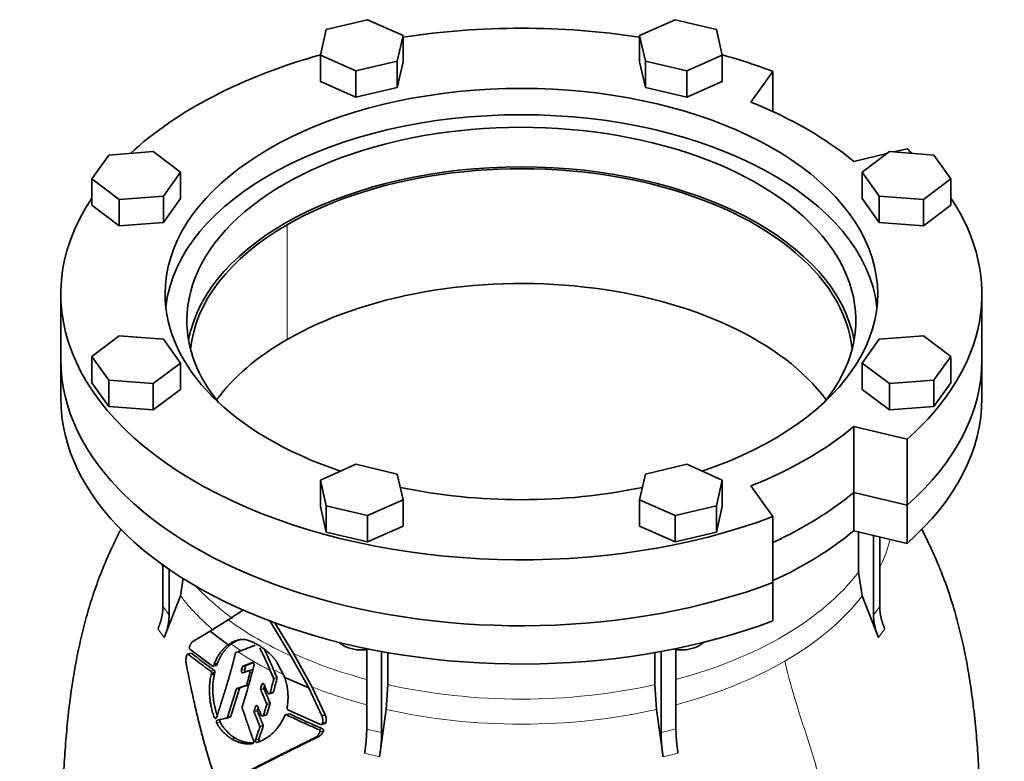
# Model space of a CAD drawing. Header units: millimetres. Extents: x 446 to 1338, y -1671 to 1539.
# Tile 9 of 25: x 1033 to 1338, y -654 to -425. Entities that reach past the tile are written whole.
import ezdxf

# ---------------------------------------------------------------- set-up
doc = ezdxf.new("R2010")
doc.units = ezdxf.units.MM
doc.layers.add('VSI344-454_FLANG', color=7, linetype='Continuous')
doc.layers.add('VSI344-454_TESTA', color=7, linetype='Continuous')

# ---------------------------------------------------------------- blocks, each defined once
blk = doc.blocks.new('SE4')
at = {"layer": 'VSI344-454_FLANG', "color": 7, "linetype": 'Continuous', "lineweight": 35}
for p, q in [((1140.89, -424.67), (1128.09, -427.73)), ((1151.88, -429.54), (1140.89, -424.67)), ((1236, -424.67), (1225.01, -429.54)), ((1248.81, -427.73), (1236, -424.67)), ((1128.09, -427.73), (1126.28, -435.67)), ((1150.07, -437.47), (1151.88, -429.54)), ((1151.88, -429.54), (1151.88, -437.71)), ((1225.01, -429.54), (1225.01, -437.71)), ((1225.01, -429.54), (1226.82, -437.47)), ((1250.61, -435.67), (1248.81, -427.73)), ((1126.28, -435.67), (1126.28, -443.83)), ((1126.28, -435.67), (1137.27, -440.54)), ((1137.27, -440.54), (1150.07, -437.47)), ((1150.07, -437.47), (1150.07, -445.64)), ((1150.07, -445.64), (1151.88, -437.71)), ((1225.01, -437.71), (1226.82, -445.64)), ((1226.82, -437.47), (1226.82, -445.64)), ((1226.82, -437.47), (1239.62, -440.54)), ((1239.62, -440.54), (1250.61, -435.67)), ((1250.61, -435.67), (1250.61, -443.83)), ((1137.27, -440.54), (1137.27, -448.7)), ((1239.62, -440.54), (1239.62, -448.7)), ((1259.48, -450.19), (1266.31, -440.67)), ((1266.31, -440.67), (1266.31, -453.12)), ((1126.28, -443.83), (1137.27, -448.7)), ((1239.62, -448.7), (1250.61, -443.83)), ((1137.27, -448.7), (1150.07, -445.64)), ((1226.82, -445.64), (1239.62, -448.7)), ((1074.57, -465.52), (1060.83, -466.56)), ((1083, -471.87), (1074.57, -465.52)), ((1301.53, -466.12), (1291.3, -468.57)), ((1302.32, -465.52), (1293.89, -471.87)), ((1316.06, -466.56), (1302.32, -465.52)), ((1307.79, -464.62), (1303.62, -465.62)), ((1060.83, -466.56), (1055.53, -473.96)), ((1321.36, -473.96), (1316.06, -466.56)), ((1077.7, -479.26), (1083, -471.87)), ((1083, -471.87), (1083, -480.03)), ((1293.89, -471.87), (1293.89, -480.03)), ((1293.89, -471.87), (1299.19, -479.26)), ((1055.53, -473.96), (1055.53, -482.12)), ((1055.53, -473.96), (1063.96, -480.3)), ((1312.93, -480.3), (1321.36, -473.96)), ((1321.36, -473.96), (1321.36, -482.12)), ((1063.96, -480.3), (1077.7, -479.26)), ((1063.96, -480.3), (1063.96, -488.47)), ((1077.7, -479.26), (1077.7, -487.42)), ((1077.7, -487.42), (1083, -480.03)), ((1293.89, -480.03), (1299.19, -487.42)), ((1299.19, -479.26), (1299.19, -487.42)), ((1299.19, -479.26), (1312.93, -480.3)), ((1312.93, -480.3), (1312.93, -488.47)), ((1055.53, -482.12), (1063.96, -488.47)), ((1312.93, -488.47), (1321.36, -482.12)), ((1063.96, -488.47), (1077.7, -487.42)), ((1299.19, -487.42), (1312.93, -488.47)), ((1045.95, -509.58), (1045.95, -529.99)), ((1330.95, -529.99), (1330.95, -509.58)), ((1063.96, -522.52), (1055.53, -528.87)), ((1077.7, -523.57), (1063.96, -522.52)), ((1083, -530.96), (1077.7, -523.57)), ((1299.19, -523.57), (1293.89, -530.96)), ((1312.93, -522.52), (1299.19, -523.57)), ((1321.36, -528.87), (1312.93, -522.52)), ((1055.53, -528.87), (1055.53, -537.04)), ((1055.53, -528.87), (1060.83, -536.26)), ((1316.06, -536.26), (1321.36, -528.87)), ((1321.36, -528.87), (1321.36, -537.04)), ((1074.57, -537.31), (1083, -530.96)), ((1083, -530.96), (1083, -539.12)), ((1293.89, -530.96), (1293.89, -539.12)), ((1293.89, -530.96), (1302.32, -537.31)), ((1055.53, -537.04), (1060.83, -544.43)), ((1060.83, -536.26), (1060.83, -544.43)), ((1060.83, -536.26), (1074.57, -537.31)), ((1074.57, -537.31), (1074.57, -545.47)), ((1074.57, -545.47), (1083, -539.12)), ((1293.89, -539.12), (1302.32, -545.47)), ((1302.32, -537.31), (1316.06, -536.26)), ((1302.32, -537.31), (1302.32, -545.47)), ((1316.06, -536.26), (1316.06, -544.43)), ((1316.06, -544.43), (1321.36, -537.04)), ((1060.83, -544.43), (1074.57, -545.47)), ((1302.32, -545.47), (1316.06, -544.43)), ((1291.3, -550.59), (1307.79, -554.53)), ((1291.3, -571), (1291.3, -550.59)), ((1307.79, -554.53), (1307.79, -574.95)), ((1137.27, -562.29), (1126.28, -567.16)), ((1150.07, -565.35), (1137.27, -562.29)), ((1239.62, -562.29), (1226.82, -565.35)), ((1250.61, -567.16), (1239.62, -562.29)), ((1151.88, -573.28), (1150.07, -565.35)), ((1226.82, -565.35), (1225.01, -573.28)), ((1126.28, -567.16), (1126.28, -575.33)), ((1126.28, -567.16), (1128.09, -575.09)), ((1248.81, -575.09), (1250.61, -567.16)), ((1250.61, -567.16), (1250.61, -575.33)), ((1266.31, -578.48), (1259.48, -568.96)), ((1291.3, -571), (1307.79, -574.95)), ((1126.28, -575.33), (1128.09, -583.26)), ((1128.09, -575.09), (1128.09, -583.26)), ((1128.09, -575.09), (1140.89, -578.15)), ((1140.89, -578.15), (1151.88, -573.28)), ((1151.88, -573.28), (1151.88, -581.45)), ((1225.01, -573.28), (1225.01, -581.45)), ((1225.01, -573.28), (1236, -578.15)), ((1236, -578.15), (1248.81, -575.09)), ((1248.81, -575.09), (1248.81, -583.26)), ((1248.81, -583.26), (1250.61, -575.33)), ((1140.89, -578.15), (1140.89, -586.32)), ((1236, -578.15), (1236, -586.32)), ((1266.31, -578.48), (1266.31, -598.89)), ((1140.89, -586.32), (1151.88, -581.45)), ((1225.01, -581.45), (1236, -586.32)), ((1128.09, -583.26), (1140.89, -586.32)), ((1236, -586.32), (1248.81, -583.26))]:
    blk.add_line(p, q, dxfattribs=at)
for centre, major_axis, start_param, end_param in [((1188.45, -509.58), (142.5, 0), 1.311301, 1.830292), ((1188.45, -509.58), (142.5, 0), 2.022017, 2.584178), ((1188.45, -509.58), (142.5, 0), 0.992709, 1.119576), ((1188.45, -509.58), (-110.25, 0), 2.103318, 6.283185), ((1188.45, -509.58), (125, 0), 0.604412, 0.966385), ((1188.45, -517.74), (-103.5, 0), 2.703137, 6.283185), ((1188.45, -517.74), (110.25, 0), 0.064181, 3.077412), ((1188.45, -509.58), (-142.5, 0), 3.699007, 3.71968), ((1188.45, -529.99), (103.5, 0), 0.102659, 3.038933), ((1188.45, -509.58), (142.5, 0), 2.772791, 5.290477), ((1188.45, -509.58), (-142.5, 0), 2.563505, 3.510394), ((1188.45, -509.58), (-110.25, 0), 0, 1.038274), ((1188.45, -517.74), (-103.5, 0), 0, 0.438456), ((1188.45, -529.99), (142.5, 0), 3.141593, 5.290477), ((1188.45, -529.99), (-142.5, 0), 2.563505, 3.141593), ((1188.45, -509.58), (125, 0), 5.316801, 5.678774), ((1188.45, -509.58), (-110.25, 0), 1.224323, 1.91727), ((1188.45, -529.99), (125, 0), 5.384862, 5.678774)]:
    blk.add_ellipse(centre, major_axis=major_axis, ratio=0.57735, start_param=start_param, end_param=end_param, dxfattribs=at)
at = {"layer": 'VSI344-454_TESTA', "color": 4, "linetype": 'Continuous', "lineweight": 9}
for p, q in [((1115.97, -523.66), (1115.97, -488.14)), ((1297.43, -608.93), (1299.34, -606.26)), ((1075.98, -613.22), (1077.9, -615.89)), ((1299, -615.89), (1300.91, -613.22)), ((1085.39, -621.07), (1086.45, -620.79)), ((1092.39, -626.33), (1093.44, -626.05)), ((1102.88, -625.82), (1101.85, -626.09)), ((1103.14, -624.79), (1102.11, -625.07)), ((1104.46, -626.89), (1105.11, -626.71)), ((1103.26, -630.74), (1104.29, -630.46)), ((1103.5, -630.45), (1104.18, -630.27)), ((1108.75, -630.27), (1108.15, -630.43)), ((1111.76, -628.49), (1112.79, -628.22)), ((1111.8, -628.87), (1112.83, -628.6)), ((1101.22, -631.7), (1100.18, -631.98)), ((1108.83, -631.43), (1107.8, -631.71)), ((1108.86, -631.84), (1107.83, -632.12)), ((1110.72, -633), (1111.75, -632.73)), ((1109.62, -636.31), (1110.66, -636.03)), ((1109.65, -636.72), (1110.68, -636.45)), ((1106.81, -638.28), (1105.78, -638.56)), ((1106.83, -638.69), (1105.79, -638.97)), ((1106.83, -637.1), (1106.17, -637.27)), ((1108.68, -639.89), (1109.72, -639.61)), ((1115.77, -639.82), (1116.82, -639.54)), ((1094.18, -640.5), (1093.48, -640.68)), ((1095.21, -641.98), (1094.17, -642.26)), ((1097.5, -640.54), (1098.54, -640.26)), ((1107.48, -643.25), (1108.52, -642.97)), ((1107.49, -643.66), (1108.54, -643.38)), ((1125.86, -644.4), (1126.92, -644.11)), ((1126.13, -645.08), (1127.19, -644.8)), ((1140.6, -644.23), (1145.22, -645.33)), ((1100.05, -647.09), (1099.01, -647.37)), ((1107.24, -647.39), (1106.2, -647.67)), ((1139.95, -651.71), (1144.57, -652.82)), ((1232.32, -652.82), (1236.94, -651.71))]:
    blk.add_line(p, q, dxfattribs=at)
at = {"layer": 'VSI344-454_TESTA', "color": 7, "linetype": 'Continuous', "lineweight": 35}
for p, q in [((1045.95, -529.99), (1045.95, -541.83)), ((1330.95, -541.83), (1330.95, -529.99)), ((1307.79, -574.95), (1291.3, -571)), ((1291.3, -571), (1291.3, -582.84)), ((1307.79, -574.95), (1307.79, -586.79)), ((1307.79, -586.79), (1291.3, -582.84)), ((1292.79, -583.2), (1292.79, -595.64)), ((1297.43, -584.31), (1297.43, -608.93)), ((1299.34, -584.76), (1299.34, -606.26)), ((1077.55, -593.2), (1077.55, -606.26)), ((1079.46, -594.53), (1079.46, -608.93)), ((1292.79, -595.64), (1293.95, -602.95)), ((1082.94, -602.95), (1083.8, -597.54)), ((1266.31, -610.73), (1266.31, -598.89)), ((1082.94, -602.95), (1077.9, -615.89)), ((1299, -615.89), (1293.95, -602.95)), ((1097.74, -610.41), (1102.46, -607.32)), ((1092.2, -613.91), (1097.74, -610.41)), ((1110.5, -610.49), (1117.16, -621.6)), ((1117.93, -620.85), (1112.11, -611.12)), ((1086.84, -617.08), (1092.2, -613.91)), ((1092.2, -613.91), (1097.69, -618.17)), ((1086.29, -620.73), (1085.09, -621.06)), ((1092.86, -624.75), (1085.89, -619.5)), ((1100.16, -620.58), (1100.83, -620.32)), ((1123.73, -631.23), (1117.93, -620.85)), ((1140.6, -619.57), (1140.6, -644.23)), ((1145.22, -620.03), (1145.22, -645.33)), ((1147.14, -620.57), (1147.14, -630.47)), ((1229.75, -620.57), (1229.75, -630.47)), ((1231.68, -620.18), (1231.68, -645.33)), ((1236.29, -619.57), (1236.29, -644.23)), ((1093.01, -624.8), (1094.22, -624.48)), ((1093.43, -624.12), (1093.29, -624.53)), ((1093.29, -624.53), (1094.33, -624.25)), ((1094.47, -623.84), (1093.43, -624.12)), ((1094.33, -624.25), (1094.47, -623.84)), ((1105.23, -623.62), (1102.32, -624.8)), ((1103.35, -624.52), (1102.32, -624.8)), ((1103.35, -624.52), (1105.32, -623.72)), ((1115.27, -628.29), (1112.93, -623.69)), ((1117.16, -621.6), (1122.67, -631.46)), ((1092.57, -626.98), (1092.46, -627.41)), ((1093.5, -627.14), (1092.46, -627.41)), ((1092.57, -626.98), (1093.61, -626.7)), ((1093.5, -627.14), (1093.61, -626.7)), ((1102.31, -626.79), (1103.99, -626.2)), ((1105.09, -625.9), (1103.86, -626.23)), ((1115.27, -628.29), (1122.67, -631.46)), ((1146.66, -638.18), (1147.14, -630.47)), ((1229.75, -630.47), (1230.24, -638.18)), ((1100.18, -631.98), (1097.5, -640.54)), ((1098.54, -640.26), (1101.22, -631.7)), ((1101.46, -631.42), (1100.42, -631.7)), ((1110.4, -633.31), (1111.6, -632.99)), ((1122.67, -631.46), (1126.73, -640.08)), ((1127.79, -639.8), (1123.73, -631.23)), ((1116.62, -639.49), (1115.39, -639.82)), ((1126.33, -642.81), (1116.24, -638.25)), ((1146.66, -638.18), (1144.57, -652.82)), ((1232.32, -652.82), (1230.24, -638.18)), ((1097.23, -640.83), (1098.35, -640.54)), ((1108.36, -640.2), (1109.58, -639.87)), ((1126.5, -642.86), (1127.86, -642.5)), ((1127.8, -639.79), (1126.74, -640.08)), ((1126.91, -642.49), (1127.97, -642.2)), ((1125.75, -646.55), (1124.69, -646.83))]:
    blk.add_line(p, q, dxfattribs=at)
for centre, major_axis, start_param, end_param in [((1188.45, -529.99), (-102.5, 0), 3.197731, 5.497787), ((1188.45, -529.99), (102.5, 0), 2.356194, 3.085455), ((1188.45, -565.51), (-102.5, 0), 3.543769, 5.497787), ((1188.45, -565.51), (102.5, 0), 2.356194, 2.739416), ((1188.45, -529.99), (142.5, 0), 3.141593, 5.290477), ((1188.45, -529.99), (-142.5, 0), 2.563505, 3.141593), ((1188.45, -541.83), (142.5, 0), 3.141593, 5.290477), ((1188.45, -541.83), (-142.5, 0), 2.563505, 3.141593), ((1188.45, -529.99), (125, 0), 5.384862, 5.678774), ((1188.45, -541.83), (125, 0), 5.384862, 5.678774), ((1139.08, -615.13), (-8, 0), 0.514148, 1.885753), ((1237.81, -615.13), (-8, 0), 1.255839, 2.627445)]:
    blk.add_ellipse(centre, major_axis=major_axis, ratio=0.57735, start_param=start_param, end_param=end_param, dxfattribs=at)
at = {"layer": 'VSI344-454_TESTA', "color": 4, "linetype": 'Continuous', "lineweight": 9}
for centre, major_axis, start_param, end_param in [((1188.45, -576.16), (-115.26, 0), 2.874758, 3.000264), ((1188.45, -576.16), (115.26, 0), 3.398645, 3.412995), ((1188.45, -569.13), (114, 0), 5.146009, 5.868555), ((1188.45, -569.13), (-114, 0), 0.490111, 0.669286), ((1188.45, -576.16), (-115.26, 0), 0.41439, 0.598473), ((1188.45, -576.16), (115.26, 0), 5.497787, 5.868795), ((1188.45, -569.13), (-115.5, 0), 0.667535, 0.905636), ((1188.45, -576.16), (-115.26, 0), 0.678203, 0.720353), ((1188.45, -575.81), (-116.7, 0), 0.721598, 0.842309), ((1188.45, -569.13), (-114, 0), 0.90392, 1.137), ((1188.45, -576.16), (115.26, 0), 5.140965, 5.497787), ((1188.45, -576.16), (-115.26, 0), 0.843396, 0.877131), ((1188.45, -569.13), (114, 0), 4.341621, 5.083156), ((1188.45, -576.16), (-115.26, 0), 0.974671, 1.142668), ((1188.45, -576.16), (-115.26, 0), 1.199788, 1.941804)]:
    blk.add_ellipse(centre, major_axis=major_axis, ratio=0.57735, start_param=start_param, end_param=end_param, dxfattribs=at)
at = {"layer": 'VSI344-454_TESTA', "color": 7, "linetype": 'Continuous', "lineweight": 35}
for points, degree, knots in [([(1064.61, -582.28), (1064.45, -582.58), (1063.23, -584.96), (1061.02, -589.55), (1058.25, -596.12), (1055.83, -602.84), (1053.8, -609.57), (1052.12, -616.26), (1050.67, -623.17), (1049.43, -630.46), (1048.42, -638.08), (1047.64, -645.84), (1047.05, -653.72), (1046.66, -661.27), (1046.42, -668.24), (1046.28, -674.5), (1046.19, -679.34), (1046.1, -683.92), (1046.1, -686.24), (1046.09, -687.56)], 3, [0.2690895, 0.2690895, 0.2690895, 0.2690895, 0.275727, 0.3208336, 0.3671459, 0.4126293, 0.4584486, 0.502131, 0.5456597, 0.5958362, 0.6471687, 0.6988904, 0.7538644, 0.8115405, 0.8580761, 0.9025954, 0.9494262, 0.975664, 1, 1, 1, 1]), ([(1330.79, -687.58), (1330.79, -686.57), (1330.79, -684.38), (1330.73, -680.78), (1330.66, -677.18), (1330.57, -672.65), (1330.44, -666.99), (1330.17, -659.73), (1329.74, -652.15), (1329.09, -643.98), (1328.23, -636.08), (1327.08, -628.03), (1325.72, -620.61), (1324.12, -613.52), (1322.28, -606.74), (1320.04, -599.83), (1317.37, -592.99), (1314.75, -587.17), (1313.02, -583.71), (1312.32, -582.35)], 3, [0, 0, 0, 0, 0.0184492, 0.0473736, 0.0746862, 0.1044637, 0.1514113, 0.1991886, 0.2581517, 0.31113, 0.3685462, 0.4181961, 0.4723501, 0.5159329, 0.5590908, 0.6074193, 0.6553315, 0.7003736, 0.7299417, 0.7299417, 0.7299417, 0.7299417]), ([(1075.98, -613.22), (1076.76, -611.48), (1077.15, -609.72), (1077.55, -607.96), (1077.55, -606.27)], 2, [0, 0, 0, 0.500132, 0.500132, 1, 1, 1]), ([(1299.34, -606.26), (1299.34, -607.96), (1299.74, -609.72), (1300.14, -611.48), (1300.91, -613.22)], 2, [0, 0, 0, 0.5, 0.5, 1, 1, 1]), ([(1079.46, -608.93), (1079.46, -610.63), (1079.07, -612.39), (1078.67, -614.15), (1077.9, -615.89)], 2, [0, 0, 0, 0.499868, 0.499868, 1, 1, 1]), ([(1299, -615.89), (1298.22, -614.15), (1297.83, -612.39), (1297.43, -610.63), (1297.43, -608.93)], 2, [0, 0, 0, 0.5, 0.5, 1, 1, 1]), ([(1085.77, -618.78), (1085.8, -618.69), (1085.86, -618.53), (1085.96, -618.3), (1086.05, -618.09), (1086.15, -617.9), (1086.26, -617.7), (1086.38, -617.51), (1086.53, -617.33), (1086.68, -617.18), (1086.79, -617.11), (1086.84, -617.07)], 3, [0, 0, 0, 0, 0.117532, 0.229212, 0.33436, 0.43261, 0.523843, 0.650327, 0.771212, 0.88734, 1, 1, 1, 1]), ([(1097.69, -618.17), (1097.61, -618.23), (1097.44, -618.35), (1097.19, -618.56), (1096.95, -618.76), (1096.72, -618.97), (1096.49, -619.19), (1096.28, -619.41), (1096.06, -619.64), (1095.86, -619.87), (1095.66, -620.11), (1095.47, -620.35), (1095.24, -620.65), (1094.97, -621.04), (1094.67, -621.51), (1094.38, -622), (1094.12, -622.5), (1093.87, -623.02), (1093.64, -623.56), (1093.5, -623.94), (1093.43, -624.12)], 3, [0, 0, 0, 0, 0.048918, 0.097127, 0.144611, 0.191357, 0.237355, 0.282595, 0.327071, 0.370778, 0.413715, 0.455879, 0.497274, 0.57131, 0.644563, 0.717042, 0.788771, 0.859795, 0.930177, 1, 1, 1, 1]), ([(1094.47, -623.84), (1094.51, -623.75), (1094.57, -623.56), (1094.68, -623.29), (1094.79, -623.02), (1094.91, -622.75), (1095.03, -622.49), (1095.15, -622.23), (1095.28, -621.97), (1095.42, -621.72), (1095.56, -621.48), (1095.7, -621.24), (1095.85, -621), (1096.01, -620.76), (1096.16, -620.54), (1096.38, -620.24), (1096.66, -619.87), (1097.02, -619.44), (1097.4, -619.03), (1097.81, -618.64), (1098.24, -618.26), (1098.54, -618.03), (1098.69, -617.91)], 3, [0, 0, 0, 0, 0.035015, 0.070162, 0.105454, 0.140901, 0.176515, 0.212303, 0.248274, 0.284432, 0.320783, 0.357331, 0.394079, 0.431028, 0.468179, 0.50553, 0.581583, 0.660209, 0.741403, 0.825137, 0.911361, 1, 1, 1, 1]), ([(1103.43, -616.6), (1103.36, -616.59), (1103.2, -616.57), (1102.97, -616.54), (1102.72, -616.52), (1102.46, -616.51), (1102.19, -616.51), (1101.9, -616.52), (1101.55, -616.55), (1101.16, -616.6), (1100.77, -616.68), (1100.26, -616.82), (1099.69, -617.02), (1099.06, -617.31), (1098.55, -617.59), (1098.11, -617.87), (1097.83, -618.07), (1097.69, -618.17)], 3, [0, 0, 0, 0, 0.035469, 0.073247, 0.113368, 0.155868, 0.200777, 0.248126, 0.301729, 0.376079, 0.45126, 0.504147, 0.640653, 0.757772, 0.842597, 0.92337, 1, 1, 1, 1]), ([(1098.69, -617.91), (1098.76, -617.86), (1098.9, -617.76), (1099.11, -617.62), (1099.32, -617.47), (1099.55, -617.34), (1099.78, -617.2), (1100.15, -617), (1100.7, -616.75), (1101.23, -616.56), (1101.54, -616.48), (1101.58, -616.46)], 3, [0, 0, 0, 0, 0.0378546, 0.0767734, 0.1167484, 0.1577691, 0.1998227, 0.242894, 0.3598598, 0.4967717, 0.5211872, 0.5211872, 0.5211872, 0.5211872]), ([(1112.93, -623.69), (1112.87, -623.6), (1112.76, -623.42), (1112.58, -623.17), (1112.41, -622.94), (1112.25, -622.73), (1112.1, -622.53), (1111.95, -622.36), (1111.82, -622.19), (1111.69, -622.05), (1111.57, -621.92), (1111.47, -621.8), (1111.38, -621.7), (1111.29, -621.61), (1111.22, -621.54), (1110.92, -621.22), (1110.38, -620.69), (1109.6, -620.01), (1108.65, -619.26), (1107.52, -618.48), (1106.46, -617.87), (1105.66, -617.47), (1105.12, -617.22), (1104.56, -616.99), (1103.99, -616.78), (1103.62, -616.66), (1103.43, -616.6)], 3, [0, 0, 0, 0, 0.023408, 0.045495, 0.066267, 0.08573, 0.103886, 0.120734, 0.136272, 0.150498, 0.163408, 0.175, 0.185269, 0.194211, 0.201824, 0.208105, 0.293106, 0.373501, 0.449142, 0.581205, 0.713645, 0.768118, 0.824122, 0.881537, 0.94022, 1, 1, 1, 1]), ([(1084.74, -624.07), (1084.72, -623.95), (1084.69, -623.72), (1084.65, -623.39), (1084.63, -623.04), (1084.64, -622.69), (1084.7, -622.34), (1084.8, -621.88), (1084.9, -621.54), (1084.97, -621.31)], 3, [0, 0, 0, 0, 0.128357, 0.246909, 0.365609, 0.495543, 0.61697, 0.739244, 1, 1, 1, 1]), ([(1085.39, -621.07), (1085.38, -621.06), (1085.35, -621.04), (1085.31, -621.03), (1085.26, -621.02), (1085.21, -621.02), (1085.15, -621.05), (1085.09, -621.09), (1085.04, -621.15), (1085, -621.22), (1084.98, -621.28), (1084.97, -621.31)], 3, [0, 0, 0, 0, 0.08625, 0.171682, 0.257868, 0.382817, 0.507255, 0.630143, 0.752988, 0.876537, 1, 1, 1, 1]), ([(1085.77, -618.78), (1085.76, -618.8), (1085.74, -618.84), (1085.73, -618.91), (1085.72, -618.98), (1085.72, -619.05), (1085.72, -619.12), (1085.73, -619.21), (1085.76, -619.32), (1085.81, -619.43), (1085.86, -619.48), (1085.89, -619.5)], 3, [0, 0, 0, 0, 0.084422, 0.165946, 0.246194, 0.32687, 0.409652, 0.496096, 0.666594, 0.830213, 1, 1, 1, 1]), ([(1094.13, -640.65), (1094.74, -638.76), (1094.9, -638.26), (1095.34, -636.88), (1095.68, -635.81), (1096.58, -632.99), (1097.25, -630.78), (1098.06, -628.08), (1098.7, -625.73), (1099.41, -623.16), (1099.95, -620.85)], 2, [0, 0, 0, 0.125, 0.125, 0.25, 0.25, 0.5, 0.5, 0.75, 0.75, 1, 1, 1]), ([(1100.16, -620.58), (1100.14, -620.59), (1100.11, -620.6), (1100.07, -620.63), (1100.02, -620.68), (1099.98, -620.75), (1099.96, -620.82), (1099.95, -620.85)], 3, [0, 0, 0, 0, 0.16747, 0.33309, 0.500577, 0.750185, 1, 1, 1, 1]), ([(1111.8, -625.86), (1111.47, -625.08), (1110.79, -623.51), (1109.79, -621.36), (1109.12, -619.99), (1108.83, -619.4)], 3, [0, 0, 0, 0, 0.3333333, 0.6666667, 0.9158048, 0.9158048, 0.9158048, 0.9158048]), ([(1094.45, -661.72), (1094.32, -661.35), (1094.06, -660.59), (1093.68, -659.44), (1093.3, -658.29), (1092.92, -657.14), (1092.55, -655.98), (1092.19, -654.81), (1091.83, -653.63), (1091.47, -652.45), (1091.12, -651.26), (1090.78, -650.07), (1090.44, -648.86), (1090.11, -647.65), (1089.78, -646.44), (1089.45, -645.22), (1089.14, -643.99), (1088.69, -642.22), (1088.12, -639.89), (1087.43, -636.95), (1086.75, -633.89), (1086.07, -630.72), (1085.4, -627.43), (1084.96, -625.2), (1084.74, -624.07)], 3, [0, 0, 0, 0, 0.030328, 0.060804, 0.091429, 0.122206, 0.153136, 0.184222, 0.215465, 0.246867, 0.278431, 0.310158, 0.342051, 0.374109, 0.406337, 0.438735, 0.471305, 0.504049, 0.578996, 0.657008, 0.738102, 0.822291, 0.909586, 1, 1, 1, 1]), ([(1092.86, -624.75), (1092.88, -624.76), (1092.91, -624.78), (1092.96, -624.8), (1093.01, -624.8), (1093.06, -624.79), (1093.14, -624.76), (1093.23, -624.69), (1093.27, -624.58), (1093.3, -624.53)], 3, [0, 0, 0, 0, 0.103611, 0.203327, 0.301591, 0.400957, 0.503894, 0.751518, 1, 1, 1, 1]), ([(1094.34, -624.25), (1094.33, -624.27), (1094.32, -624.31), (1094.29, -624.36), (1094.26, -624.41), (1094.21, -624.46), (1094.15, -624.5), (1094.09, -624.52), (1094.03, -624.52), (1093.96, -624.51), (1093.92, -624.48), (1093.9, -624.47)], 3, [0, 0, 0, 0, 0.083986, 0.167509, 0.251959, 0.376203, 0.500583, 0.624697, 0.748972, 0.874639, 1, 1, 1, 1]), ([(1103.35, -624.52), (1103.33, -624.53), (1103.3, -624.54), (1103.26, -624.58), (1103.21, -624.63), (1103.17, -624.7), (1103.15, -624.76), (1103.14, -624.79)], 3, [0, 0, 0, 0, 0.166832, 0.332012, 0.499081, 0.749367, 1, 1, 1, 1]), ([(1105.23, -623.62), (1105.25, -623.61), (1105.28, -623.6), (1105.35, -623.6), (1105.44, -623.61), (1105.54, -623.67), (1105.63, -623.77), (1105.69, -623.89), (1105.74, -624.02), (1105.75, -624.14), (1105.74, -624.23), (1105.74, -624.28), (1105.73, -624.3)], 3, [0, 0, 0, 0, 0.062353, 0.125158, 0.24996, 0.374797, 0.499677, 0.624614, 0.749589, 0.874588, 0.937494, 1, 1, 1, 1]), ([(1092.46, -627.41), (1092.4, -627.7), (1092.26, -628.28), (1092.11, -629.21), (1091.99, -630.36), (1091.91, -631.84), (1091.95, -633.74), (1092.15, -635.59), (1092.48, -637.42), (1092.88, -639.05), (1093.29, -640.16), (1093.48, -640.68)], 3, [0, 0, 0, 0, 0.065392, 0.135018, 0.209054, 0.31821, 0.459165, 0.624086, 0.727787, 0.872222, 1, 1, 1, 1]), ([(1092.57, -626.98), (1092.58, -626.96), (1092.59, -626.92), (1092.59, -626.86), (1092.6, -626.78), (1092.59, -626.7), (1092.57, -626.6), (1092.54, -626.52), (1092.5, -626.44), (1092.45, -626.38), (1092.41, -626.35), (1092.39, -626.33)], 3, [0, 0, 0, 0, 0.083676, 0.167034, 0.251419, 0.376349, 0.501804, 0.626849, 0.751332, 0.876067, 1, 1, 1, 1]), ([(1094.52, -640.4), (1094.47, -640.29), (1094.39, -640.06), (1094.26, -639.7), (1094.13, -639.33), (1094.01, -638.94), (1093.89, -638.53), (1093.77, -638.11), (1093.66, -637.68), (1093.54, -637.13), (1093.39, -636.43), (1093.26, -635.64), (1093.14, -634.79), (1093.05, -633.9), (1092.99, -633), (1092.97, -632.12), (1092.97, -631.31), (1093.01, -630.49), (1093.07, -629.74), (1093.15, -629.03), (1093.25, -628.36), (1093.36, -627.73), (1093.46, -627.33), (1093.5, -627.13)], 3, [0, 0, 0, 0, 0.02826, 0.057418, 0.087472, 0.118419, 0.150254, 0.182969, 0.216554, 0.250998, 0.310069, 0.375912, 0.427432, 0.500644, 0.573156, 0.625373, 0.691441, 0.750209, 0.805071, 0.857422, 0.907318, 0.95482, 1, 1, 1, 1]), ([(1093.44, -626.05), (1093.45, -626.06), (1093.47, -626.08), (1093.51, -626.12), (1093.55, -626.17), (1093.58, -626.24), (1093.61, -626.32), (1093.63, -626.42), (1093.64, -626.51), (1093.63, -626.61), (1093.62, -626.67), (1093.61, -626.7)], 3, [0, 0, 0, 0, 0.082749, 0.16522, 0.248732, 0.373164, 0.49838, 0.623857, 0.748892, 0.874795, 1, 1, 1, 1]), ([(1102.31, -626.79), (1102.28, -626.79), (1102.21, -626.81), (1102.07, -626.77), (1101.92, -626.64), (1101.83, -626.41), (1101.82, -626.23), (1101.84, -626.14), (1101.85, -626.09)], 3, [0, 0, 0, 0, 0.124721, 0.24865, 0.50038, 0.748839, 0.874692, 1, 1, 1, 1]), ([(1102.11, -625.07), (1102.12, -625.05), (1102.13, -625), (1102.16, -624.95), (1102.2, -624.89), (1102.25, -624.83), (1102.3, -624.81), (1102.32, -624.8)], 3, [0, 0, 0, 0, 0.167832, 0.333794, 0.501453, 0.750788, 1, 1, 1, 1]), ([(1102.88, -625.82), (1102.87, -625.86), (1102.85, -625.95), (1102.86, -626.09), (1102.9, -626.23), (1102.96, -626.35), (1103.04, -626.44), (1103.14, -626.51), (1103.24, -626.53), (1103.3, -626.52), (1103.34, -626.51)], 3, [0, 0, 0, 0, 0.12575, 0.251408, 0.377042, 0.502526, 0.627755, 0.752499, 0.8765, 1, 1, 1, 1]), ([(1104.46, -626.89), (1104.47, -626.87), (1104.48, -626.82), (1104.48, -626.73), (1104.48, -626.61), (1104.44, -626.48), (1104.37, -626.36), (1104.29, -626.26), (1104.19, -626.2), (1104.1, -626.18), (1104.04, -626.19), (1104, -626.2), (1103.99, -626.2)], 3, [0, 0, 0, 0, 0.062709, 0.125843, 0.25116, 0.376322, 0.501352, 0.626278, 0.751007, 0.875429, 0.937895, 1, 1, 1, 1]), ([(1105.01, -625.92), (1105.03, -625.92), (1105.06, -625.91), (1105.11, -625.91), (1105.17, -625.92), (1105.23, -625.94), (1105.27, -625.96), (1105.3, -625.98)], 3, [0, 0, 0, 0, 0.0629499, 0.1246998, 0.186508, 0.2496293, 0.3551818, 0.3551818, 0.3551818, 0.3551818]), ([(1103.26, -630.74), (1103.27, -630.73), (1103.3, -630.72), (1103.34, -630.7), (1103.37, -630.67), (1103.41, -630.62), (1103.46, -630.55), (1103.48, -630.49), (1103.5, -630.45)], 3, [0, 0, 0, 0, 0.125329, 0.249125, 0.373003, 0.498576, 0.74923, 1, 1, 1, 1]), ([(1108.15, -630.43), (1108.16, -630.41), (1108.17, -630.36), (1108.2, -630.31), (1108.23, -630.26), (1108.29, -630.2), (1108.36, -630.14), (1108.47, -630.12), (1108.59, -630.14), (1108.69, -630.2), (1108.79, -630.29), (1108.83, -630.37), (1108.85, -630.42)], 3, [0, 0, 0, 0, 0.062966, 0.124796, 0.186784, 0.250209, 0.375117, 0.49931, 0.626183, 0.752696, 0.875851, 1, 1, 1, 1]), ([(1111.8, -628.87), (1111.8, -628.85), (1111.81, -628.81), (1111.81, -628.75), (1111.81, -628.67), (1111.8, -628.58), (1111.77, -628.52), (1111.76, -628.49)], 3, [0, 0, 0, 0, 0.167837, 0.334108, 0.5018, 0.750897, 1, 1, 1, 1]), ([(1112.79, -628.22), (1112.8, -628.24), (1112.82, -628.28), (1112.83, -628.34), (1112.84, -628.42), (1112.84, -628.5), (1112.83, -628.56), (1112.83, -628.6)], 3, [0, 0, 0, 0, 0.166639, 0.331867, 0.498628, 0.749157, 1, 1, 1, 1]), ([(1115.96, -637.65), (1115.98, -637.52), (1116.03, -637.25), (1116.09, -636.85), (1116.14, -636.45), (1116.18, -636.05), (1116.22, -635.65), (1116.24, -635.25), (1116.26, -634.84), (1116.26, -634.44), (1116.26, -634.04), (1116.25, -633.63), (1116.23, -633.23), (1116.2, -632.72), (1116.14, -632.09), (1116.03, -631.35), (1115.9, -630.6), (1115.72, -629.83), (1115.52, -629.06), (1115.35, -628.55), (1115.27, -628.29)], 3, [0, 0, 0, 0, 0.0436, 0.087048, 0.130354, 0.173526, 0.216573, 0.259505, 0.302334, 0.345068, 0.38772, 0.4303, 0.472822, 0.515297, 0.592533, 0.671051, 0.750942, 0.832313, 0.915286, 1, 1, 1, 1]), ([(1100.18, -631.98), (1100.19, -631.96), (1100.2, -631.93), (1100.22, -631.88), (1100.25, -631.84), (1100.29, -631.78), (1100.34, -631.73), (1100.4, -631.71), (1100.42, -631.7)], 3, [0, 0, 0, 0, 0.126744, 0.251719, 0.376563, 0.502917, 0.751732, 1, 1, 1, 1]), ([(1101.46, -631.42), (1101.44, -631.42), (1101.42, -631.43), (1101.38, -631.46), (1101.34, -631.48), (1101.3, -631.53), (1101.25, -631.6), (1101.23, -631.67), (1101.22, -631.7)], 3, [0, 0, 0, 0, 0.124852, 0.248233, 0.371769, 0.49708, 0.748235, 1, 1, 1, 1]), ([(1107.83, -632.12), (1107.82, -632.1), (1107.8, -632.06), (1107.79, -631.99), (1107.78, -631.9), (1107.78, -631.81), (1107.79, -631.74), (1107.8, -631.71)], 3, [0, 0, 0, 0, 0.164207, 0.326866, 0.491238, 0.745542, 1, 1, 1, 1]), ([(1108.83, -631.43), (1108.83, -631.45), (1108.81, -631.5), (1108.81, -631.57), (1108.81, -631.65), (1108.82, -631.74), (1108.85, -631.81), (1108.86, -631.84)], 3, [0, 0, 0, 0, 0.167612, 0.333466, 0.500978, 0.750572, 1, 1, 1, 1]), ([(1108.83, -631.43), (1108.89, -631.22), (1108.95, -631), (1109.01, -630.78), (1109.01, -630.78)], 3, [0, 0, 0, 0, 0.5, 0.5092743, 0.5092743, 0.5092743, 0.5092743]), ([(1110, -633.02), (1110.01, -633.04), (1110.03, -633.08), (1110.07, -633.14), (1110.11, -633.19), (1110.18, -633.24), (1110.27, -633.29), (1110.38, -633.31), (1110.5, -633.29), (1110.59, -633.22), (1110.67, -633.13), (1110.7, -633.05), (1110.72, -633)], 3, [0, 0, 0, 0, 0.063279, 0.124964, 0.186389, 0.248902, 0.37582, 0.50344, 0.627237, 0.751955, 0.876448, 1, 1, 1, 1]), ([(1111.75, -632.73), (1111.74, -632.75), (1111.73, -632.79), (1111.7, -632.85), (1111.66, -632.9), (1111.61, -632.96), (1111.55, -632.99), (1111.51, -633.01), (1111.5, -633.01)], 3, [0, 0, 0, 0, 0.0635375, 0.125825, 0.1881816, 0.2519239, 0.3777756, 0.4008667, 0.4008667, 0.4008667, 0.4008667]), ([(1109.65, -636.72), (1109.65, -636.7), (1109.67, -636.66), (1109.67, -636.59), (1109.67, -636.5), (1109.66, -636.41), (1109.63, -636.34), (1109.62, -636.31)], 3, [0, 0, 0, 0, 0.168526, 0.335046, 0.503023, 0.75174, 1, 1, 1, 1]), ([(1110.66, -636.03), (1110.67, -636.05), (1110.68, -636.1), (1110.7, -636.16), (1110.71, -636.25), (1110.71, -636.34), (1110.69, -636.41), (1110.68, -636.45)], 3, [0, 0, 0, 0, 0.163722, 0.326003, 0.490132, 0.74473, 1, 1, 1, 1]), ([(1102.08, -637.34), (1102.08, -637.36), (1102.06, -637.41), (1102.05, -637.47), (1102.05, -637.55), (1102.06, -637.64), (1102.08, -637.71), (1102.09, -637.74)], 3, [0, 0, 0, 0, 0.164621, 0.327709, 0.492135, 0.746371, 1, 1, 1, 1]), ([(1105.79, -638.97), (1105.78, -638.95), (1105.77, -638.91), (1105.76, -638.84), (1105.75, -638.76), (1105.75, -638.66), (1105.77, -638.59), (1105.78, -638.56)], 3, [0, 0, 0, 0, 0.16391, 0.326464, 0.490836, 0.745226, 1, 1, 1, 1]), ([(1106.17, -637.27), (1106.18, -637.25), (1106.19, -637.21), (1106.23, -637.15), (1106.26, -637.1), (1106.32, -637.04), (1106.41, -636.99), (1106.52, -636.97), (1106.63, -636.98), (1106.74, -637.05), (1106.83, -637.14), (1106.87, -637.22), (1106.89, -637.26)], 3, [0, 0, 0, 0, 0.06381, 0.126263, 0.188678, 0.252375, 0.378548, 0.504124, 0.629235, 0.754264, 0.876896, 1, 1, 1, 1]), ([(1106.81, -638.28), (1106.81, -638.3), (1106.8, -638.35), (1106.79, -638.42), (1106.79, -638.5), (1106.8, -638.59), (1106.82, -638.66), (1106.83, -638.69)], 3, [0, 0, 0, 0, 0.168129, 0.334457, 0.502302, 0.751397, 1, 1, 1, 1]), ([(1106.81, -638.28), (1106.88, -638.07), (1106.95, -637.84), (1107.02, -637.61), (1107.02, -637.6)], 3, [0, 0, 0, 0, 0.5, 0.5294176, 0.5294176, 0.5294176, 0.5294176]), ([(1109.72, -639.61), (1109.71, -639.66), (1109.67, -639.74), (1109.58, -639.84), (1109.51, -639.89), (1109.47, -639.9)], 3, [0, 0, 0, 0, 0.1272432, 0.2546818, 0.3930996, 0.3930996, 0.3930996, 0.3930996]), ([(1115.77, -639.82), (1115.76, -639.81), (1115.73, -639.79), (1115.67, -639.78), (1115.62, -639.78), (1115.55, -639.78), (1115.47, -639.8), (1115.41, -639.84), (1115.35, -639.89), (1115.29, -639.95), (1115.27, -640.01), (1115.26, -640.03)], 3, [0, 0, 0, 0, 0.082967, 0.165673, 0.249342, 0.373952, 0.499349, 0.624786, 0.749741, 0.875167, 1, 1, 1, 1]), ([(1115.96, -637.65), (1115.96, -637.67), (1115.95, -637.72), (1115.95, -637.79), (1115.96, -637.87), (1115.98, -637.94), (1116.02, -638.04), (1116.1, -638.16), (1116.19, -638.22), (1116.24, -638.25)], 3, [0, 0, 0, 0, 0.102907, 0.202298, 0.30042, 0.399604, 0.502115, 0.750474, 1, 1, 1, 1]), ([(1094.13, -640.65), (1094.12, -640.67), (1094.1, -640.71), (1094.07, -640.77), (1094.04, -640.82), (1093.99, -640.88), (1093.91, -640.93), (1093.81, -640.95), (1093.71, -640.94), (1093.62, -640.89), (1093.53, -640.8), (1093.5, -640.72), (1093.48, -640.68)], 3, [0, 0, 0, 0, 0.063465, 0.12566, 0.187794, 0.251081, 0.375353, 0.499064, 0.623924, 0.748961, 0.873998, 1, 1, 1, 1]), ([(1094.17, -642.26), (1094.16, -642.24), (1094.15, -642.21), (1094.13, -642.15), (1094.12, -642.09), (1094.11, -642), (1094.11, -641.89), (1094.13, -641.77), (1094.18, -641.66), (1094.25, -641.57), (1094.32, -641.5), (1094.38, -641.48), (1094.41, -641.47)], 3, [0, 0, 0, 0, 0.064055, 0.126997, 0.189862, 0.253688, 0.381042, 0.508557, 0.632366, 0.756188, 0.878525, 1, 1, 1, 1]), ([(1094.17, -642.26), (1094.22, -642.36), (1094.32, -642.55), (1094.48, -642.84), (1094.64, -643.12), (1094.81, -643.39), (1094.98, -643.65), (1095.16, -643.91), (1095.35, -644.16), (1095.53, -644.4), (1095.73, -644.63), (1095.93, -644.86), (1096.2, -645.17), (1096.56, -645.54), (1097.02, -645.95), (1097.49, -646.35), (1097.98, -646.71), (1098.49, -647.06), (1098.84, -647.26), (1099.01, -647.37)], 3, [0, 0, 0, 0, 0.042969, 0.08578, 0.128454, 0.171009, 0.21346, 0.255821, 0.298104, 0.340321, 0.382478, 0.424584, 0.466644, 0.554492, 0.642779, 0.731504, 0.820647, 0.910165, 1, 1, 1, 1]), ([(1095.45, -641.19), (1095.44, -641.2), (1095.41, -641.21), (1095.37, -641.23), (1095.32, -641.26), (1095.27, -641.31), (1095.22, -641.38), (1095.17, -641.49), (1095.15, -641.62), (1095.15, -641.74), (1095.17, -641.87), (1095.2, -641.95), (1095.21, -641.98)], 3, [0, 0, 0, 0, 0.062334, 0.123832, 0.185517, 0.248399, 0.372092, 0.496332, 0.621791, 0.747303, 0.873743, 1, 1, 1, 1]), ([(1100.05, -647.09), (1099.94, -647.03), (1099.74, -646.9), (1099.43, -646.71), (1099.12, -646.5), (1098.83, -646.29), (1098.54, -646.07), (1098.25, -645.84), (1097.97, -645.59), (1097.7, -645.34), (1097.43, -645.08), (1097.13, -644.77), (1096.8, -644.4), (1096.45, -643.96), (1096.11, -643.5), (1095.79, -643.02), (1095.49, -642.52), (1095.31, -642.16), (1095.21, -641.98)], 3, [0, 0, 0, 0, 0.053778, 0.107467, 0.161052, 0.214521, 0.267863, 0.32107, 0.374136, 0.427059, 0.479838, 0.532477, 0.609792, 0.687269, 0.764953, 0.842909, 0.921222, 1, 1, 1, 1]), ([(1097.23, -640.84), (1097.24, -640.83), (1097.27, -640.82), (1097.31, -640.8), (1097.35, -640.77), (1097.4, -640.73), (1097.46, -640.65), (1097.49, -640.58), (1097.5, -640.54)], 3, [0, 0, 0, 0, 0.125105, 0.248501, 0.372119, 0.497878, 0.748605, 1, 1, 1, 1]), ([(1098.54, -640.26), (1098.54, -640.28), (1098.52, -640.32), (1098.5, -640.37), (1098.47, -640.42), (1098.42, -640.47), (1098.35, -640.53), (1098.3, -640.55), (1098.27, -640.56)], 3, [0, 0, 0, 0, 0.12695, 0.251845, 0.376599, 0.503133, 0.751956, 1, 1, 1, 1]), ([(1106.69, -648.36), (1106.79, -648.33), (1107, -648.26), (1107.31, -648.15), (1107.63, -648.02), (1107.95, -647.89), (1108.28, -647.74), (1108.61, -647.57), (1108.95, -647.39), (1109.5, -647.07), (1110.43, -646.46), (1111.63, -645.46), (1112.75, -644.24), (1113.52, -643.21), (1114.03, -642.42), (1114.39, -641.82), (1114.71, -641.22), (1115, -640.63), (1115.17, -640.23), (1115.26, -640.03)], 3, [0, 0, 0, 0, 0.02808, 0.056914, 0.086499, 0.116828, 0.147901, 0.179717, 0.212275, 0.24558, 0.34117, 0.489344, 0.630554, 0.738356, 0.794536, 0.848778, 0.901099, 0.951507, 1, 1, 1, 1]), ([(1107.95, -639.91), (1107.97, -639.95), (1108.01, -640.03), (1108.14, -640.16), (1108.33, -640.23), (1108.52, -640.15), (1108.63, -640.02), (1108.67, -639.94), (1108.68, -639.89)], 3, [0, 0, 0, 0, 0.123664, 0.246411, 0.497463, 0.746927, 0.873761, 1, 1, 1, 1]), ([(1126.33, -642.81), (1126.35, -642.82), (1126.39, -642.84), (1126.46, -642.85), (1126.52, -642.85), (1126.58, -642.85), (1126.64, -642.83), (1126.72, -642.79), (1126.8, -642.73), (1126.88, -642.62), (1126.9, -642.53), (1126.92, -642.49)], 3, [0, 0, 0, 0, 0.086868, 0.170562, 0.252673, 0.334884, 0.418871, 0.50621, 0.674735, 0.834793, 1, 1, 1, 1]), ([(1126.73, -640.08), (1126.76, -640.14), (1126.8, -640.26), (1126.86, -640.45), (1126.9, -640.64), (1126.94, -640.83), (1126.97, -641.03), (1126.99, -641.23), (1127, -641.44), (1127.01, -641.65), (1127, -641.86), (1126.98, -642.07), (1126.95, -642.28), (1126.92, -642.42), (1126.92, -642.49)], 3, [0, 0, 0, 0, 0.077144, 0.155351, 0.234641, 0.315035, 0.39655, 0.479206, 0.563019, 0.648006, 0.734183, 0.821564, 0.910165, 1, 1, 1, 1]), ([(1127.98, -642.2), (1127.97, -642.23), (1127.96, -642.27), (1127.94, -642.33), (1127.9, -642.4), (1127.84, -642.46), (1127.78, -642.51), (1127.73, -642.53), (1127.72, -642.53)], 3, [0.0003195, 0.0003195, 0.0003195, 0.0003195, 0.0814178, 0.1626674, 0.245387, 0.3690191, 0.4942971, 0.5613323, 0.5613323, 0.5613323, 0.5613323]), ([(1127.98, -642.2), (1127.99, -642.14), (1128.01, -642.01), (1128.04, -641.81), (1128.06, -641.62), (1128.06, -641.43), (1128.07, -641.23), (1128.06, -641.04), (1128.04, -640.86), (1128.02, -640.67), (1127.99, -640.49), (1127.95, -640.31), (1127.91, -640.13), (1127.86, -639.96), (1127.82, -639.85), (1127.79, -639.8)], 3, [0, 0, 0, 0, 0.082904, 0.164766, 0.245597, 0.325409, 0.404213, 0.482023, 0.558851, 0.634711, 0.709616, 0.783583, 0.856625, 0.928759, 1, 1, 1, 1]), ([(1107.49, -643.66), (1107.5, -643.64), (1107.51, -643.6), (1107.52, -643.53), (1107.52, -643.44), (1107.51, -643.35), (1107.49, -643.28), (1107.48, -643.25)], 3, [0, 0, 0, 0, 0.168888, 0.335732, 0.503899, 0.752326, 1, 1, 1, 1]), ([(1108.52, -642.97), (1108.53, -642.99), (1108.54, -643.04), (1108.56, -643.11), (1108.57, -643.19), (1108.56, -643.28), (1108.54, -643.35), (1108.54, -643.38)], 3, [0, 0, 0, 0, 0.163463, 0.32566, 0.489804, 0.744457, 1, 1, 1, 1]), ([(1126.13, -645.08), (1126.1, -645.15), (1126.04, -645.29), (1125.94, -645.5), (1125.82, -645.7), (1125.69, -645.9), (1125.55, -646.11), (1125.38, -646.31), (1125.18, -646.5), (1124.95, -646.69), (1124.78, -646.78), (1124.69, -646.83)], 3, [0, 0, 0, 0, 0.094258, 0.191243, 0.290639, 0.392138, 0.495456, 0.611681, 0.734498, 0.863817, 1, 1, 1, 1]), ([(1125.75, -646.55), (1125.79, -646.53), (1125.87, -646.49), (1125.99, -646.41), (1126.09, -646.33), (1126.2, -646.25), (1126.29, -646.17), (1126.38, -646.08), (1126.47, -645.99), (1126.54, -645.9), (1126.68, -645.73), (1126.85, -645.49), (1127.04, -645.15), (1127.14, -644.91), (1127.19, -644.8)], 3, [0, 0, 0, 0, 0.061739, 0.122065, 0.181064, 0.238788, 0.295265, 0.350503, 0.404493, 0.457217, 0.508649, 0.678163, 0.842407, 1, 1, 1, 1]), ([(1126.13, -645.08), (1126.14, -645.06), (1126.15, -645.02), (1126.17, -644.95), (1126.17, -644.87), (1126.16, -644.78), (1126.13, -644.68), (1126.09, -644.59), (1126.02, -644.51), (1125.94, -644.44), (1125.89, -644.41), (1125.86, -644.4)], 3, [0, 0, 0, 0, 0.08401, 0.16737, 0.251806, 0.374676, 0.49698, 0.619813, 0.743838, 0.872043, 1, 1, 1, 1]), ([(1126.92, -644.11), (1126.94, -644.12), (1126.98, -644.14), (1127.03, -644.18), (1127.09, -644.23), (1127.15, -644.31), (1127.19, -644.4), (1127.22, -644.5), (1127.23, -644.6), (1127.23, -644.7), (1127.2, -644.77), (1127.19, -644.8)], 3, [0, 0, 0, 0, 0.085449, 0.170198, 0.255947, 0.379765, 0.502454, 0.624681, 0.747679, 0.874067, 1, 1, 1, 1]), ([(1139.95, -651.71), (1140.27, -649.71), (1140.43, -647.82), (1140.6, -645.93), (1140.6, -644.23)], 2, [0, 0, 0, 0.500132, 0.500132, 1, 1, 1]), ([(1145.22, -645.34), (1145.22, -647.03), (1145.05, -648.92), (1144.89, -650.81), (1144.57, -652.82)], 2, [0, 0, 0, 0.499849, 0.499849, 1, 1, 1]), ([(1232.32, -652.82), (1232, -650.81), (1231.84, -648.92), (1231.68, -647.03), (1231.68, -645.34)], 2, [0, 0, 0, 0.500133, 0.500133, 1, 1, 1]), ([(1236.29, -644.23), (1236.29, -645.93), (1236.46, -647.82), (1236.62, -649.71), (1236.94, -651.71)], 2, [0, 0, 0, 0.499868, 0.499868, 1, 1, 1]), ([(1124.69, -646.83), (1120.52, -648.89), (1116.96, -650.66), (1112.92, -652.68), (1109.38, -654.48), (1107.46, -655.46), (1105.65, -656.38), (1103.76, -657.36), (1101.95, -658.31), (1098.3, -660.21), (1094.96, -662.01)], 2, [0, 0, 0, 0.25, 0.25, 0.5, 0.5, 0.625, 0.625, 0.75, 0.75, 1, 1, 1]), ([(1095.99, -661.74), (1099.32, -659.94), (1102.97, -658.04), (1104.77, -657.1), (1106.66, -656.12), (1108.43, -655.21), (1110.32, -654.25), (1113.88, -652.44), (1117.94, -650.42), (1121.55, -648.62), (1125.75, -646.55)], 2, [0, 0, 0, 0.25, 0.25, 0.375, 0.375, 0.5, 0.5, 0.75, 0.75, 1, 1, 1]), ([(1099.01, -647.37), (1099.12, -647.43), (1099.33, -647.55), (1099.65, -647.72), (1099.98, -647.87), (1100.31, -648.02), (1100.64, -648.16), (1100.98, -648.28), (1101.32, -648.39), (1101.66, -648.49), (1102, -648.58), (1102.39, -648.67), (1102.84, -648.74), (1103.34, -648.8), (1103.84, -648.82), (1104.35, -648.82), (1104.86, -648.78), (1105.2, -648.72), (1105.37, -648.7)], 3, [0, 0, 0, 0, 0.054166, 0.108282, 0.162323, 0.21627, 0.270104, 0.323807, 0.377367, 0.430771, 0.48401, 0.53708, 0.613609, 0.690347, 0.767307, 0.844527, 0.922063, 1, 1, 1, 1]), ([(1105.68, -648.51), (1105.65, -648.52), (1105.53, -648.53), (1105.32, -648.54), (1105.05, -648.54), (1104.77, -648.54), (1104.5, -648.52), (1104.23, -648.5), (1103.96, -648.47), (1103.69, -648.43), (1103.42, -648.38), (1103.15, -648.33), (1102.88, -648.26), (1102.61, -648.19), (1102.35, -648.11), (1102.08, -648.02), (1101.82, -647.93), (1101.56, -647.83), (1101.3, -647.72), (1101.05, -647.61), (1100.79, -647.49), (1100.54, -647.36), (1100.29, -647.23), (1100.13, -647.13), (1100.05, -647.09)], 3, [0.1122122, 0.1122122, 0.1122122, 0.1122122, 0.1247785, 0.1663195, 0.2078566, 0.2493995, 0.2909566, 0.3325338, 0.3741358, 0.4157654, 0.4574239, 0.4991111, 0.5408257, 0.5825649, 0.6243249, 0.6661008, 0.7078866, 0.7496755, 0.79146, 0.8332317, 0.8749815, 0.9166997, 0.9583761, 1, 1, 1, 1]), ([(1105.67, -648), (1105.67, -648.02), (1105.68, -648.05), (1105.7, -648.11), (1105.7, -648.17), (1105.7, -648.24), (1105.69, -648.34), (1105.66, -648.45), (1105.61, -648.54), (1105.54, -648.61), (1105.46, -648.67), (1105.4, -648.69), (1105.37, -648.7)], 3, [0, 0, 0, 0, 0.062493, 0.124501, 0.186876, 0.250458, 0.374582, 0.4995, 0.624366, 0.748976, 0.875076, 1, 1, 1, 1]), ([(1106.69, -648.36), (1106.67, -648.36), (1106.63, -648.37), (1106.56, -648.37), (1106.46, -648.35), (1106.36, -648.29), (1106.28, -648.2), (1106.21, -648.08), (1106.18, -647.95), (1106.17, -647.83), (1106.18, -647.74), (1106.2, -647.69), (1106.2, -647.67)], 3, [0, 0, 0, 0, 0.063173, 0.126669, 0.25139, 0.374624, 0.497229, 0.620048, 0.744161, 0.870712, 0.935536, 1, 1, 1, 1]), ([(1107.24, -647.39), (1107.24, -647.41), (1107.23, -647.46), (1107.22, -647.53), (1107.22, -647.6), (1107.22, -647.69), (1107.25, -647.81), (1107.32, -647.92), (1107.4, -648.02), (1107.49, -648.07), (1107.56, -648.09), (1107.62, -648.09), (1107.67, -648.09), (1107.71, -648.08), (1107.73, -648.08)], 3, [0, 0, 0, 0, 0.064346, 0.129033, 0.192681, 0.255857, 0.37953, 0.503319, 0.62553, 0.747962, 0.810155, 0.872929, 0.936645, 1, 1, 1, 1])]:
    blk.add_open_spline(points, degree=degree, knots=knots, dxfattribs=at)
at = {"layer": 'VSI344-454_TESTA', "color": 4, "linetype": 'Continuous', "lineweight": 9}
for points, knots in [([(1077.55, -606.27), (1077.55, -606.26), (1077.55, -606.26), (1077.55, -606.26), (1077.87, -606.68), (1078.51, -607.55), (1079.14, -608.46), (1079.46, -608.93), (1079.46, -608.93), (1079.46, -608.93), (1079.46, -608.93)], [0, 0, 0, 0, 0.000018, 0.000018, 0.000018, 0.5, 0.999982, 0.999982, 0.999982, 1, 1, 1, 1]), ([(1269.95, -623.22), (1270.98, -627.79), (1273.78, -637.44), (1278.91, -652.78), (1283.29, -668.66), (1285.94, -683.68), (1287.51, -697.77), (1288.39, -711.32), (1288.86, -724.56), (1289.01, -735.89), (1289.11, -742.93), (1289.11, -745.66)], [0, 0, 0, 0, 0.117079, 0.240569, 0.360617, 0.476421, 0.590288, 0.703407, 0.816259, 0.929029, 1, 1, 1, 1]), ([(1231.68, -645.34), (1231.68, -645.33), (1231.68, -645.33), (1231.68, -645.33), (1232.45, -645.12), (1234, -644.72), (1235.53, -644.38), (1236.29, -644.23), (1236.29, -644.23), (1236.29, -644.23), (1236.29, -644.23)], [0, 0, 0, 0, 0.000018, 0.000018, 0.000018, 0.5, 0.999982, 0.999982, 0.999982, 1, 1, 1, 1])]:
    blk.add_open_spline(points, degree=3, knots=knots, dxfattribs=at)
at = {"layer": 'VSI344-454_TESTA', "color": 7, "linetype": 'Continuous', "lineweight": 35}
for points in [[(1100.83, -620.32), (1101.43, -620.09), (1102.63, -619.62), (1104.39, -618.94), (1105.54, -618.48), (1106.1, -618.26)], [(1085.39, -621.07), (1086.12, -621.66), (1087.61, -622.84), (1089.95, -624.6), (1091.57, -625.75), (1092.39, -626.33)], [(1093.44, -626.05), (1092.61, -625.47), (1090.99, -624.32), (1088.66, -622.56), (1087.18, -621.38), (1086.45, -620.79)], [(1107.49, -619.08), (1107.89, -619.86), (1108.66, -621.41), (1109.75, -623.75), (1110.43, -625.3), (1110.75, -626.08)], [(1102.08, -637.34), (1103.48, -632.85), (1104.75, -628.51), (1105.73, -624.3)], [(1102.11, -625.07), (1102.07, -625.24), (1101.98, -625.58), (1101.89, -625.92), (1101.85, -626.09)], [(1102.88, -625.82), (1102.92, -625.65), (1103.01, -625.3), (1103.1, -624.96), (1103.14, -624.79)], [(1104.46, -626.89), (1104.36, -627.28), (1104.16, -628.06), (1103.83, -629.25), (1103.61, -630.05), (1103.5, -630.45)], [(1110.75, -626.08), (1110.92, -626.49), (1111.26, -627.29), (1111.6, -628.09), (1111.76, -628.49)], [(1112.79, -628.22), (1112.63, -627.83), (1112.3, -627.04), (1111.97, -626.26), (1111.8, -625.86)], [(1101.46, -631.42), (1101.92, -631.26), (1102.86, -630.94), (1103.81, -630.62), (1104.29, -630.46)], [(1108.15, -630.43), (1108.09, -630.64), (1107.98, -631.06), (1107.86, -631.49), (1107.8, -631.71)], [(1110, -633.02), (1109.87, -632.73), (1109.62, -632.16), (1109.23, -631.29), (1108.98, -630.71), (1108.85, -630.42)], [(1111.8, -628.87), (1111.69, -629.32), (1111.46, -630.22), (1111.1, -631.6), (1110.85, -632.53), (1110.72, -633)], [(1111.75, -632.73), (1111.88, -632.26), (1112.13, -631.33), (1112.49, -629.95), (1112.72, -629.04), (1112.83, -628.6)], [(1103.26, -630.74), (1102.94, -630.84), (1102.3, -631.06), (1101.36, -631.38), (1100.73, -631.59), (1100.42, -631.7)], [(1107.83, -632.12), (1108.03, -632.59), (1108.43, -633.53), (1109.03, -634.92), (1109.42, -635.85), (1109.62, -636.31)], [(1110.66, -636.03), (1110.46, -635.57), (1110.06, -634.65), (1109.46, -633.25), (1109.06, -632.31), (1108.86, -631.84)], [(1109.65, -636.72), (1109.54, -637.07), (1109.34, -637.77), (1109.01, -638.83), (1108.8, -639.54), (1108.68, -639.89)], [(1109.72, -639.61), (1109.83, -639.26), (1110.05, -638.55), (1110.37, -637.49), (1110.58, -636.79), (1110.68, -636.45)], [(1105.67, -648), (1105.25, -646.85), (1104.42, -644.55), (1103.23, -641.13), (1102.47, -638.87), (1102.09, -637.74)], [(1106.17, -637.27), (1106.11, -637.49), (1105.98, -637.92), (1105.84, -638.34), (1105.78, -638.56)], [(1105.79, -638.97), (1105.98, -639.45), (1106.35, -640.4), (1106.91, -641.82), (1107.29, -642.78), (1107.48, -643.25)], [(1108.52, -642.97), (1108.33, -642.5), (1107.95, -641.55), (1107.39, -640.12), (1107.02, -639.17), (1106.83, -638.69)], [(1107.95, -639.91), (1107.84, -639.62), (1107.6, -639.03), (1107.24, -638.15), (1107.01, -637.56), (1106.89, -637.26)], [(1126.92, -644.11), (1125.76, -643.62), (1123.46, -642.62), (1120.09, -641.1), (1117.9, -640.06), (1116.82, -639.54)], [(1097.23, -640.84), (1096.91, -640.91), (1096.27, -641.05), (1095.34, -641.26), (1094.72, -641.4), (1094.41, -641.47)], [(1115.77, -639.82), (1116.85, -640.34), (1119.04, -641.38), (1122.41, -642.91), (1124.7, -643.9), (1125.86, -644.4)], [(1107.49, -643.66), (1107.35, -644.1), (1107.07, -644.99), (1106.64, -646.32), (1106.35, -647.22), (1106.2, -647.67)], [(1107.24, -647.39), (1107.39, -646.94), (1107.68, -646.04), (1108.11, -644.71), (1108.39, -643.82), (1108.54, -643.38)]]:
    blk.add_open_spline(points, degree=3, dxfattribs=at)

msp = doc.modelspace()

# ---------------------------------------------------------------- block references
msp.add_blockref('SE4', (0, 0))

doc.saveas('drawing.dxf')
